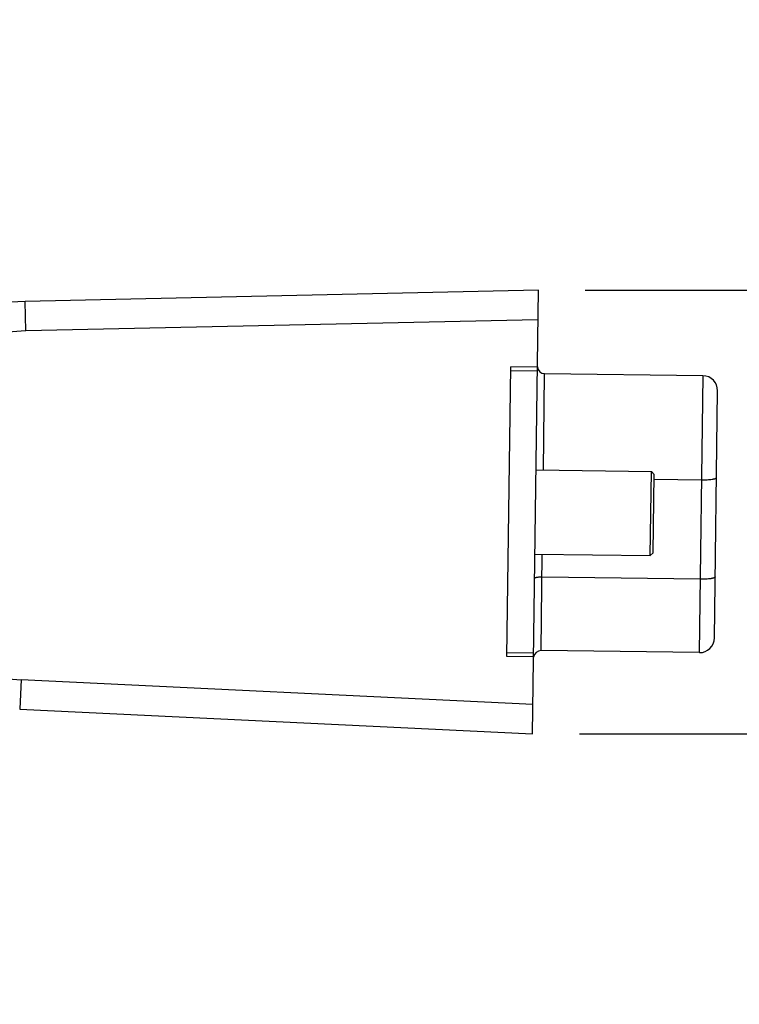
# Model space of a CAD drawing. Header units: inches. Extents: x 0 to 22, y 0 to 17.
# Tile 30 of 56: x 16.7 to 17.6, y 4.8 to 6.1. Entities that reach past the tile are written whole.
import ezdxf

# ---------------------------------------------------------------- set-up
doc = ezdxf.new("R2010")
doc.units = ezdxf.units.IN
doc.header["$LTSCALE"] = 1.21
doc.header["$MEASUREMENT"] = 0
doc.layers.get('0').update_dxf_attribs({"linetype": 'CONTINUOUS'})
doc.layers.add('02___PRT_ALL_AXES', color=7, linetype='CONTINUOUS')
doc.layers.add('DIMENSIONS', color=7, linetype='CONTINUOUS')
doc.styles.get("Standard").update_dxf_attribs({"font": 'txt', "width": 0.8})
doc.dimstyles.new('DIMSTYLE_2', dxfattribs={"dimtxt": 0.125, "dimasz": 0.18, "dimexe": 0.125, "dimexo": 0.0625, "dimgap": 0.0625, "dimtad": 0, "dimtih": 1, "dimtoh": 1, "dimdsep": 46, "dimtxsty": 'STANDARD', "dimblk": '_FILLED', "dimblk1": '_FILLED', "dimblk2": '_FILLED', "dimcen": 0.09, "dimadec": 0, "dimazin": 0, "dimtfac": 1, "dimtofl": 0, "dimtmove": 0, "dimatfit": 3, "dimldrblk": '_FILLED', "dimfxl": 1, "dimtolj": 1, "dimarcsym": 0})

# ---------------------------------------------------------------- blocks, each defined once
blk = doc.blocks.new('_FILLED')
at = {"color": 0, "linetype": 'BYBLOCK'}
blk.add_solid([(0, 0), (-1, 0.1736), (-1, -0.1736)], dxfattribs=at)
blk = doc.blocks.new('*D9')
at = {"layer": 'DIMENSIONS', "color": 2, "linetype": 'CONTINUOUS'}
for p, q in [((18.3352, 5.7856), (18.3352, 6.1456)), ((17.4092, 5.7856), (18.4602, 5.7856)), ((17.4015, 5.1951), (18.4602, 5.1951)), ((18.3352, 5.1951), (18.3352, 4.8351))]:
    blk.add_line(p, q, dxfattribs=at)
at = {"layer": 'DIMENSIONS', "color": 2, "linetype": 'CONTINUOUS', "xscale": 0.18, "yscale": 0.18, "zscale": 0.18}
for p, rotation in [((18.3352, 5.7856), 270), ((18.3352, 5.1951), 90)]:
    blk.add_blockref('_FILLED', p, dxfattribs=dict(at, rotation=rotation))
at = {"layer": 'DIMENSIONS', "color": 2, "linetype": 'CONTINUOUS', "insert": (18.3352, 5.5528), "char_height": 0.125, "width": 0.925, "attachment_point": 2, "line_spacing_factor": 0.9}
blk.add_mtext('15{\\Ftxt.shx;\\W1.000000;\\H0.125000; }[.591]', dxfattribs=at)

msp = doc.modelspace()

# ---------------------------------------------------------------- linework, layer by layer
at = {"color": 7, "linetype": 'CONTINUOUS'}
for p, q in [((17.3467, 5.7856), (16.6637, 5.7707)), ((17.339, 5.1951), (17.3467, 5.7856)), ((16.6646, 5.7313), (16.6637, 5.7707)), ((17.3462, 5.7462), (16.6646, 5.7313)), ((17.3049, 5.298), (17.31, 5.6836)), ((17.3099, 5.6788), (17.3453, 5.6783)), ((17.3454, 5.6831), (17.31, 5.6836)), ((17.3534, 5.5462), (17.3551, 5.6744)), ((17.5657, 5.6717), (17.3551, 5.6744)), ((17.5657, 5.6717), (17.5609, 5.3032)), ((17.5809, 5.3226), (17.5852, 5.6517)), ((17.4957, 5.4323), (17.4971, 5.5443)), ((17.501, 5.5403), (17.4971, 5.5443)), ((17.4997, 5.4362), (17.501, 5.5403)), ((17.5009, 5.5339), (17.5639, 5.5331)), ((17.3503, 5.306), (17.352, 5.4342)), ((17.4997, 5.4362), (17.4957, 5.4323)), ((17.5622, 5.4008), (17.3516, 5.4036)), ((17.3403, 5.2975), (17.3049, 5.298)), ((17.3404, 5.3024), (17.305, 5.3028)), ((17.5609, 5.3032), (17.3503, 5.306)), ((16.6585, 5.2672), (16.6566, 5.2279)), ((16.6585, 5.2672), (17.3395, 5.2345)), ((16.6566, 5.2279), (17.339, 5.1951))]:
    msp.add_line(p, q, dxfattribs=at)
for centre, radius, start, end in [((16.6696, 5.4991), 0.2716, 91.25, 155.6316), ((16.6696, 5.4991), 0.2322, 91.25, 267.25), ((17.3552, 5.6843), 0.00984, 185.25, 269.25), ((17.5655, 5.652), 0.0197, 359.25, 89.25), ((17.5612, 5.3229), 0.0197, 269.25, 359.25), ((17.3502, 5.2961), 0.00984, 89.25, 173.25)]:
    msp.add_arc(centre, radius, start, end, dxfattribs=at)
for points, knots in [([(17.5639, 5.5331), (17.5652, 5.5331), (17.5677, 5.5331), (17.5714, 5.5332), (17.5747, 5.5335), (17.5773, 5.5338), (17.5791, 5.5341), (17.5803, 5.5344), (17.5813, 5.5346), (17.5821, 5.5349), (17.5827, 5.5352), (17.5832, 5.5355), (17.5836, 5.5359), (17.5836, 5.5361), (17.5836, 5.5362)], [0, 0, 0, 0, 0.187618, 0.368394, 0.535365, 0.682608, 0.747146, 0.804899, 0.855422, 0.898405, 0.933762, 0.961674, 0.983004, 1, 1, 1, 1]), ([(17.3516, 5.4036), (17.3509, 5.4036), (17.3497, 5.4036), (17.3479, 5.4035), (17.3462, 5.4034), (17.3447, 5.4032), (17.3436, 5.403), (17.3429, 5.4028), (17.3425, 5.4026), (17.3422, 5.4025), (17.3419, 5.4023), (17.3417, 5.4021), (17.3417, 5.402)], [0, 0, 0, 0, 0.18769, 0.368745, 0.535875, 0.683197, 0.805604, 0.856157, 0.899196, 0.934587, 0.962517, 1, 1, 1, 1]), ([(17.5819, 5.404), (17.5819, 5.4038), (17.5818, 5.4036), (17.5815, 5.4033), (17.581, 5.4029), (17.5804, 5.4026), (17.5795, 5.4024), (17.5785, 5.4021), (17.5774, 5.4018), (17.5756, 5.4015), (17.573, 5.4012), (17.5696, 5.4009), (17.566, 5.4008), (17.5635, 5.4008), (17.5622, 5.4008)], [0, 0, 0, 0, 0.016996, 0.038326, 0.066238, 0.101595, 0.144578, 0.195101, 0.252854, 0.317392, 0.464635, 0.631606, 0.812382, 1, 1, 1, 1])]:
    msp.add_open_spline(points, degree=3, knots=knots, dxfattribs=at)
at = {"layer": '02___PRT_ALL_AXES', "color": 7, "linetype": 'CONTINUOUS'}
for p, q in [((17.3436, 5.5463), (17.4971, 5.5443)), ((17.3421, 5.4343), (17.4957, 5.4323))]:
    msp.add_line(p, q, dxfattribs=at)

# ---------------------------------------------------------------- dimensions: what is measured, and where the dimension line sits
at = {"layer": 'DIMENSIONS', "color": 2, "linetype": 'CONTINUOUS'}
dim = msp.add_linear_dim(base=(18.3352, 5.7856), p1=(17.339, 5.1951), p2=(17.3467, 5.7856), angle=90, dimstyle='DIMSTYLE_2', dxfattribs=at)
dim.commit()
dim.dimension.update_dxf_attribs({"geometry": '*D9', "text_midpoint": (18.3352, 5.4903), "dimtype": 160})

doc.saveas('drawing.dxf')
